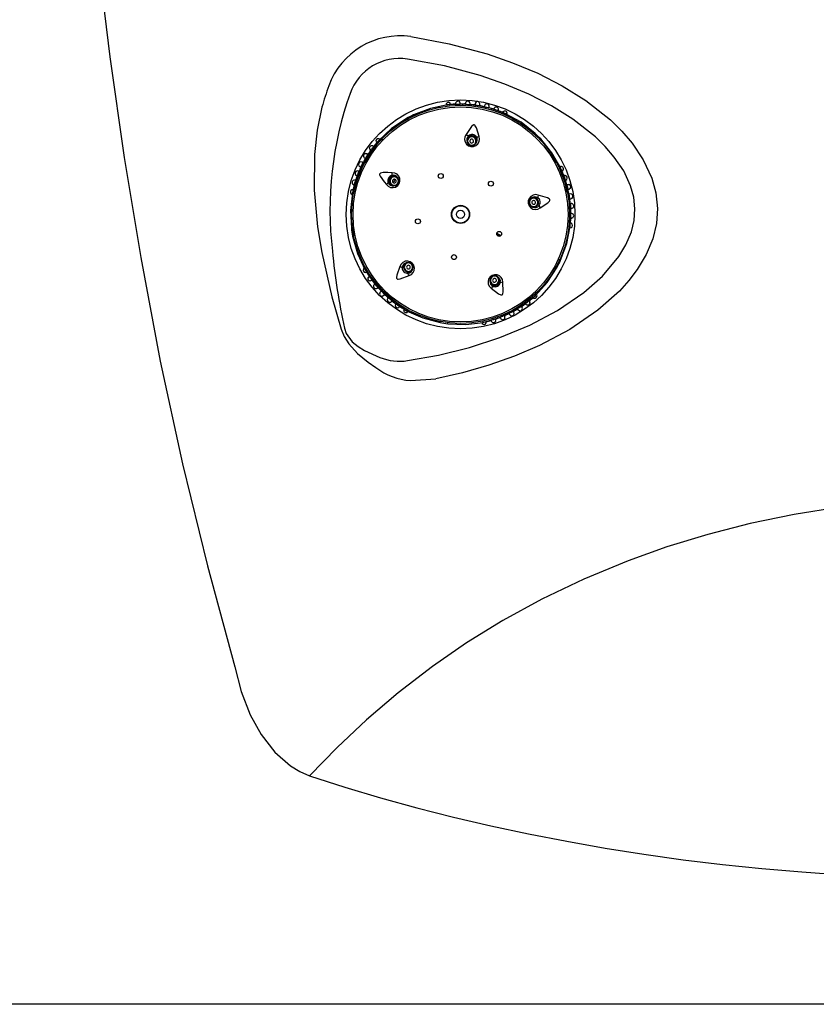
# Model space of a CAD drawing. Header units: millimetres. Extents: x 2845.84 to 2846.96, y 2905.71 to 2908.01.
# Tile 3 of 33: x 2846.15 to 2846.36, y 2905.95 to 2906.21. Entities that reach past the tile are written whole.
import ezdxf

# ---------------------------------------------------------------- set-up
doc = ezdxf.new("R2010")
doc.units = ezdxf.units.MM
doc.layers.add('SANINDUSA', color=3, linetype='Continuous')

msp = doc.modelspace()

# ---------------------------------------------------------------- linework, layer by layer
at = {"layer": 'SANINDUSA', "linetype": 'Continuous'}
for p, q in [((2846.258388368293, 2906.189910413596), (2846.258378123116, 2906.189987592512)), ((2846.259404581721, 2906.190071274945), (2846.25878803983, 2906.190044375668)), ((2846.262791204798, 2906.190219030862), (2846.259404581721, 2906.190071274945)), ((2846.259614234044, 2906.190120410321), (2846.259600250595, 2906.190266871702)), ((2846.25964734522, 2906.190049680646), (2846.259640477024, 2906.190127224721)), ((2846.260906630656, 2906.190236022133), (2846.26090206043, 2906.190338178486)), ((2846.26217746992, 2906.190214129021), (2846.262177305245, 2906.190367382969)), ((2846.263455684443, 2906.190413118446), (2846.263447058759, 2906.190210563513)), ((2846.263455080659, 2906.190398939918), (2846.263457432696, 2906.190454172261)), ((2846.264714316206, 2906.190128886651), (2846.264731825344, 2906.190331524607)), ((2846.264730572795, 2906.190317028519), (2846.264735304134, 2906.19037178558)), ((2846.265977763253, 2906.189999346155), (2846.266021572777, 2906.190334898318)), ((2846.267233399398, 2906.189807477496), (2846.267283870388, 2906.190095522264)), ((2846.268521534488, 2906.189751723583), (2846.268477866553, 2906.189553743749)), ((2846.268518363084, 2906.189737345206), (2846.268530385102, 2906.189791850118)), ((2846.249806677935, 2906.18739456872), (2846.249912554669, 2906.187170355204)), ((2846.269711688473, 2906.189253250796), (2846.269774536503, 2906.189488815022)), ((2846.273690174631, 2906.187854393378), (2846.270340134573, 2906.189065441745)), ((2846.270970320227, 2906.18902367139), (2846.270943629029, 2906.188938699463)), ((2846.27103140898, 2906.189132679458), (2846.270967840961, 2906.188930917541)), ((2846.272126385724, 2906.188470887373), (2846.272178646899, 2906.188614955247)), ((2846.274108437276, 2906.187703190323), (2846.273690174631, 2906.187854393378)), ((2846.274065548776, 2906.187358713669), (2846.274047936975, 2906.187243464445)), ((2846.274456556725, 2906.187533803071), (2846.274517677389, 2906.187667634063)), ((2846.240234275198, 2906.180171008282), (2846.23815419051, 2906.177496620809)), ((2846.240614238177, 2906.18065953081), (2846.240234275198, 2906.180171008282)), ((2846.240928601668, 2906.180512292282), (2846.241650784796, 2906.181174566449)), ((2846.240928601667, 2906.180512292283), (2846.241032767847, 2906.180459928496)), ((2846.263974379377, 2906.180959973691), (2846.263931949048, 2906.180682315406)), ((2846.266403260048, 2906.180304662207), (2846.266445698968, 2906.180582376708)), ((2846.283354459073, 2906.181041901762), (2846.283173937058, 2906.180871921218)), ((2846.237781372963, 2906.17695696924), (2846.237576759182, 2906.177089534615)), ((2846.238388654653, 2906.178083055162), (2846.238461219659, 2906.178031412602)), ((2846.239271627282, 2906.179011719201), (2846.239150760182, 2906.179105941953)), ((2846.236488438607, 2906.174771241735), (2846.236230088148, 2906.174908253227)), ((2846.236952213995, 2906.175971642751), (2846.236904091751, 2906.175999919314)), ((2846.236939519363, 2906.175979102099), (2846.23711431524, 2906.175876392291)), ((2846.234758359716, 2906.171360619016), (2846.234706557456, 2906.171379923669)), ((2846.234745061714, 2906.171365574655), (2846.234935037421, 2906.171294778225)), ((2846.235230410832, 2906.17254837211), (2846.235179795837, 2906.172569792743)), ((2846.23540432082, 2906.17247477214), (2846.235217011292, 2906.172554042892)), ((2846.235654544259, 2906.173761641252), (2846.235917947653, 2906.173636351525)), ((2846.288190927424, 2906.173253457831), (2846.288305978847, 2906.173272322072)), ((2846.288305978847, 2906.173272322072), (2846.289700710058, 2906.169512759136)), ((2846.288399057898, 2906.173657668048), (2846.288469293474, 2906.173691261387)), ((2846.288803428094, 2906.172908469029), (2846.288649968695, 2906.173318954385)), ((2846.290053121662, 2906.16956568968), (2846.288803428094, 2906.172908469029)), ((2846.288977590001, 2906.172556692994), (2846.289112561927, 2906.1726152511)), ((2846.289486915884, 2906.171363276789), (2846.289582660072, 2906.171399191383)), ((2846.234724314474, 2906.170673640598), (2846.233772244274, 2906.16724100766)), ((2846.233916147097, 2906.168971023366), (2846.234120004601, 2906.168914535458)), ((2846.233959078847, 2906.16664796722), (2846.235040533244, 2906.170509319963)), ((2846.234027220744, 2906.168913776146), (2846.234113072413, 2906.168890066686)), ((2846.234539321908, 2906.170088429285), (2846.234393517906, 2906.170135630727)), ((2846.243734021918, 2906.170418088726), (2846.243594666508, 2906.170488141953)), ((2846.243895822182, 2906.168937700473), (2846.244146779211, 2906.168811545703)), ((2846.245269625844, 2906.171045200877), (2846.245018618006, 2906.171171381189)), ((2846.245821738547, 2906.169368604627), (2846.245708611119, 2906.169425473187)), ((2846.289700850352, 2906.169512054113), (2846.290288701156, 2906.167040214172)), ((2846.289858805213, 2906.170147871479), (2846.290004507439, 2906.170195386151)), ((2846.290900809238, 2906.165835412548), (2846.290053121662, 2906.16956568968)), ((2846.233772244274, 2906.16724100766), (2846.233653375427, 2906.166812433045)), ((2846.234063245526, 2906.166595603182), (2846.233959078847, 2906.16664796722)), ((2846.291115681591, 2906.166520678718), (2846.290828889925, 2906.166467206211)), ((2846.281612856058, 2906.165579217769), (2846.281335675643, 2906.165533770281)), ((2846.291288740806, 2906.162029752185), (2846.290900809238, 2906.165835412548)), ((2846.291034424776, 2906.165213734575), (2846.291324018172, 2906.165254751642)), ((2846.291379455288, 2906.163971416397), (2846.291177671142, 2906.163951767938)), ((2846.29136480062, 2906.163969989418), (2846.291420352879, 2906.163975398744)), ((2846.281740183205, 2906.163066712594), (2846.282017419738, 2906.163112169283)), ((2846.290847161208, 2906.16295554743), (2846.290937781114, 2906.161968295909)), ((2846.291172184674, 2906.158469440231), (2846.291288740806, 2906.162029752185)), ((2846.291273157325, 2906.162685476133), (2846.291516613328, 2906.162698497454)), ((2846.291341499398, 2906.161416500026), (2846.291443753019, 2906.161417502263)), ((2846.291157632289, 2906.158024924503), (2846.291172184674, 2906.158469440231)), ((2846.291294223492, 2906.160159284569), (2846.291275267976, 2906.160147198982)), ((2846.291275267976, 2906.160147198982), (2846.291428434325, 2906.160142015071)), ((2846.233398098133, 2906.157451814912), (2846.233644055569, 2906.157483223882)), ((2846.234082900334, 2906.155487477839), (2846.233753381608, 2906.157497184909)), ((2846.271752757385, 2906.15601291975), (2846.272743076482, 2906.155470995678)), ((2846.271756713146, 2906.155906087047), (2846.27264669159, 2906.155419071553)), ((2846.271763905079, 2906.156141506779), (2846.272842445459, 2906.15555130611)), ((2846.290816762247, 2906.157959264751), (2846.290701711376, 2906.1579404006)), ((2846.247545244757, 2906.148084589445), (2846.247347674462, 2906.147884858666)), ((2846.236962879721, 2906.146628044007), (2846.237212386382, 2906.146259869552)), ((2846.237200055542, 2906.146881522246), (2846.237282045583, 2906.14696440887)), ((2846.237212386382, 2906.146259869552), (2846.239210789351, 2906.143311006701)), ((2846.249125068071, 2906.14612677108), (2846.249322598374, 2906.146326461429)), ((2846.287679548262, 2906.147172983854), (2846.287462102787, 2906.147292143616)), ((2846.239608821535, 2906.142789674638), (2846.239450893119, 2906.142661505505)), ((2846.270085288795, 2906.143153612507), (2846.270214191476, 2906.142903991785)), ((2846.272435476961, 2906.144051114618), (2846.272306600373, 2906.144300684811)), ((2846.239462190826, 2906.142670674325), (2846.239419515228, 2906.142636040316)), ((2846.240289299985, 2906.141696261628), (2846.2402479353, 2906.141659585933)), ((2846.240278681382, 2906.141686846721), (2846.240430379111, 2906.141821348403)), ((2846.241288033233, 2906.140884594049), (2846.241077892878, 2906.140681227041)), ((2846.281766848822, 2906.140166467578), (2846.281820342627, 2906.140062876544)), ((2846.242191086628, 2906.139991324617), (2846.241958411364, 2906.139745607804)), ((2846.243013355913, 2906.139001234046), (2846.242977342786, 2906.138959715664)), ((2846.243137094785, 2906.139143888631), (2846.243003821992, 2906.138990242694)), ((2846.243997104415, 2906.138185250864), (2846.24396273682, 2906.138141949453)), ((2846.243988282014, 2906.13817413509), (2846.244114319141, 2906.138332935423)), ((2846.244639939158, 2906.137940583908), (2846.247615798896, 2906.135970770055)), ((2846.245139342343, 2906.137583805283), (2846.24504939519, 2906.137459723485)), ((2846.278835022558, 2906.137255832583), (2846.281622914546, 2906.139473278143)), ((2846.279328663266, 2906.137620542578), (2846.279418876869, 2906.137496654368)), ((2846.280433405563, 2906.138269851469), (2846.280377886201, 2906.138339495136)), ((2846.281622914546, 2906.139473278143), (2846.281970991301, 2906.139750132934)), ((2846.246154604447, 2906.136819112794), (2846.246098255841, 2906.136733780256)), ((2846.247268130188, 2906.136152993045), (2846.247193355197, 2906.136026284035)), ((2846.247615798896, 2906.135970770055), (2846.247981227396, 2906.135728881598)), ((2846.248314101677, 2906.136051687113), (2846.248232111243, 2906.135968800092)), ((2846.248383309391, 2906.135602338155), (2846.248346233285, 2906.135533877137)), ((2846.274999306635, 2906.134977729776), (2846.275127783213, 2906.134715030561)), ((2846.276267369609, 2906.135304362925), (2846.276127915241, 2906.135560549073)), ((2846.277226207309, 2906.136198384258), (2846.277352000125, 2906.135989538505)), ((2846.278411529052, 2906.136708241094), (2846.278299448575, 2906.136877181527)), ((2846.278403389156, 2906.136720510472), (2846.278434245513, 2906.136674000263)), ((2846.256804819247, 2906.132593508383), (2846.256850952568, 2906.13283713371)), ((2846.268200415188, 2906.132639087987), (2846.26862140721, 2906.132760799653)), ((2846.26862140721, 2906.132760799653), (2846.272049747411, 2906.133751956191)), ((2846.270255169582, 2906.133183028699), (2846.270297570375, 2906.133035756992)), ((2846.271515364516, 2906.133415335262), (2846.271487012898, 2906.133499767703)), ((2846.272668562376, 2906.133969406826), (2846.2727416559, 2906.133779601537)), ((2846.272736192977, 2906.133793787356), (2846.272756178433, 2906.133741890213)), ((2846.273940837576, 2906.134228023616), (2846.273843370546, 2906.134451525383)), ((2846.248994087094, 2906.117263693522), (2846.255651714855, 2906.117773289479)), ((2846.888157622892, 2905.952696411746), (2846.051204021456, 2905.952696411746))]:
    msp.add_line(p, q, dxfattribs=at)
at = {"layer": 'SANINDUSA', "linetype": 'Continuous', "flags": 128}
for points in [[(2846.16358524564, 2906.25616225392), (2846.166403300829, 2906.229408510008), (2846.169668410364, 2906.20275281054), (2846.173447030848, 2906.176160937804), (2846.177787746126, 2906.14972733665), (2846.182955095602, 2906.122415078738), (2846.188805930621, 2906.095337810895), (2846.19537858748, 2906.068415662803), (2846.202663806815, 2906.041773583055)], [(2846.249086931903, 2906.20803310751), (2846.259202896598, 2906.206150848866), (2846.26920170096, 2906.203481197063), (2846.275955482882, 2906.201150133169), (2846.282570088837, 2906.198372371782), (2846.289062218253, 2906.195062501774), (2846.295288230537, 2906.191176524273), (2846.301757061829, 2906.186066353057), (2846.304754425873, 2906.183128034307), (2846.307506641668, 2906.179919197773), (2846.310441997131, 2906.175568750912), (2846.312711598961, 2906.170700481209), (2846.313782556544, 2906.166824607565), (2846.314209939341, 2906.16271731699), (2846.31393108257, 2906.158700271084), (2846.312952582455, 2906.154671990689), (2846.311217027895, 2906.150533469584), (2846.308860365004, 2906.146599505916), (2846.306622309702, 2906.143654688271), (2846.304125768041, 2906.140888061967), (2846.298450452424, 2906.135825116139), (2846.291050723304, 2906.130764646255), (2846.283020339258, 2906.126509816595), (2846.276462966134, 2906.123717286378), (2846.269706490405, 2906.12135011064), (2846.262740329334, 2906.119368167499), (2846.255651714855, 2906.117773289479)], [(2846.24820872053, 2906.122541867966), (2846.256408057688, 2906.124018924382), (2846.264528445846, 2906.126026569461), (2846.272603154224, 2906.128640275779), (2846.28049062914, 2906.131914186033), (2846.287831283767, 2906.135792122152), (2846.294772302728, 2906.140523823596), (2846.299666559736, 2906.144863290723), (2846.303947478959, 2906.149986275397), (2846.305833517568, 2906.153112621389), (2846.307284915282, 2906.156538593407), (2846.308015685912, 2906.159497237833), (2846.308243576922, 2906.162621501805), (2846.307930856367, 2906.16565562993), (2846.30709645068, 2906.168681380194), (2846.305273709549, 2906.17258618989), (2846.302796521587, 2906.176255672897), (2846.300416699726, 2906.17903034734), (2846.29778733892, 2906.181610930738), (2846.291887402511, 2906.186273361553), (2846.28622907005, 2906.189809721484), (2846.280243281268, 2906.192873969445), (2846.273931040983, 2906.195535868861), (2846.267426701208, 2906.197784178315), (2846.257930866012, 2906.200320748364), (2846.24820872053, 2906.202130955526)], [(2846.25878803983, 2906.190044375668), (2846.254238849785, 2906.189088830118), (2846.249806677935, 2906.18739456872)], [(2846.262150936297, 2906.190274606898), (2846.262150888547, 2906.19028542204), (2846.262149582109, 2906.190497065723)], [(2846.270340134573, 2906.189065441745), (2846.266600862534, 2906.189872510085), (2846.262791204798, 2906.190219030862)], [(2846.266399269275, 2906.190793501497), (2846.26628968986, 2906.190801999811), (2846.26617577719, 2906.190582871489), (2846.266061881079, 2906.190166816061), (2846.26605806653, 2906.190147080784)], [(2846.225614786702, 2906.189437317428), (2846.22436286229, 2906.183316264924), (2846.223677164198, 2906.176974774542), (2846.223576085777, 2906.167482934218), (2846.224453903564, 2906.157870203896), (2846.22562082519, 2906.151107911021)], [(2846.281888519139, 2906.182491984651), (2846.278164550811, 2906.18543266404), (2846.274108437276, 2906.187703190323)], [(2846.247974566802, 2906.186448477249), (2846.244027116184, 2906.183815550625), (2846.240614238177, 2906.18065953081)], [(2846.267094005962, 2906.181653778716), (2846.266396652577, 2906.183997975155), (2846.266104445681, 2906.184539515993), (2846.265987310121, 2906.184657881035), (2846.265878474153, 2906.184719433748), (2846.265774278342, 2906.184739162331), (2846.265669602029, 2906.184725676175), (2846.265506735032, 2906.184650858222), (2846.265112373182, 2906.184288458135), (2846.263675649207, 2906.182176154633)], [(2846.264979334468, 2906.179261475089), (2846.265466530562, 2906.179282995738), (2846.265908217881, 2906.179488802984), (2846.266237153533, 2906.179847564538), (2846.266403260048, 2906.180304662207), (2846.266381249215, 2906.180790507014), (2846.266174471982, 2906.181231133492), (2846.26581440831, 2906.181559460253), (2846.265355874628, 2906.181725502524), (2846.264868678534, 2906.181703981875), (2846.264426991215, 2906.181498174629), (2846.264098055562, 2906.181139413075), (2846.263931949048, 2906.180682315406), (2846.263953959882, 2906.180196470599), (2846.264160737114, 2906.179755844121), (2846.264520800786, 2906.17942751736), (2846.264979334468, 2906.179261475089)], [(2846.265238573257, 2906.180957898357), (2846.26504369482, 2906.180949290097), (2846.264867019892, 2906.180866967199), (2846.264735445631, 2906.180723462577), (2846.264669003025, 2906.180540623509), (2846.264677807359, 2906.180346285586), (2846.264760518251, 2906.180170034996), (2846.26490454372, 2906.180038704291), (2846.265087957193, 2906.179972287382), (2846.265282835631, 2906.179980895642), (2846.265459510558, 2906.18006321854), (2846.265591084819, 2906.180206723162), (2846.265657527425, 2906.18038956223), (2846.265648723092, 2906.180583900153), (2846.265566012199, 2906.180760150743), (2846.26542198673, 2906.180891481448), (2846.265238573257, 2906.180957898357)], [(2846.288649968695, 2906.173318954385), (2846.286335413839, 2906.177350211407), (2846.283354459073, 2906.181041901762)], [(2846.23815419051, 2906.177496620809), (2846.236231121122, 2906.174189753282), (2846.234724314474, 2906.170673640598)], [(2846.235041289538, 2906.170511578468), (2846.236514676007, 2906.17404719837), (2846.238473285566, 2906.177338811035)], [(2846.237712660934, 2906.176969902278), (2846.237658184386, 2906.177004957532), (2846.237450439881, 2906.17713816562)], [(2846.244199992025, 2906.172119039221), (2846.243023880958, 2906.172185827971), (2846.242252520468, 2906.172199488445), (2846.241743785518, 2906.172179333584), (2846.241405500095, 2906.172137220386), (2846.241070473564, 2906.172035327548), (2846.240954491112, 2906.17195876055), (2846.240874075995, 2906.171855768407), (2846.240840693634, 2906.171742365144), (2846.240848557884, 2906.17158321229), (2846.24100002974, 2906.171193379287), (2846.242083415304, 2906.169697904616), (2846.242646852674, 2906.169029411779)], [(2846.243594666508, 2906.170488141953), (2846.243464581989, 2906.170018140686), (2846.243523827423, 2906.169534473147), (2846.243763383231, 2906.169110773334), (2846.244146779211, 2906.168811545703), (2846.244615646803, 2906.168682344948), (2846.245098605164, 2906.168742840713), (2846.245522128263, 2906.168983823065), (2846.245821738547, 2906.169368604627)], [(2846.245821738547, 2906.169368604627), (2846.245951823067, 2906.169838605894), (2846.245892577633, 2906.170322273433), (2846.245653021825, 2906.170745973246), (2846.245269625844, 2906.171045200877), (2846.244800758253, 2906.171174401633), (2846.244317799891, 2906.171113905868), (2846.243894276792, 2906.170872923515), (2846.243594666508, 2906.170488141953)], [(2846.244288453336, 2906.170139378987), (2846.244236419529, 2906.16995137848), (2846.244260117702, 2906.169757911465), (2846.244355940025, 2906.16958843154), (2846.244509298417, 2906.169468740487), (2846.244696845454, 2906.169417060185), (2846.244890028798, 2906.169441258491), (2846.245059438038, 2906.169537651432), (2846.245179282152, 2906.169691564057), (2846.245231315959, 2906.169879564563), (2846.245207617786, 2906.170073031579), (2846.245111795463, 2906.170242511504), (2846.244958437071, 2906.170362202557), (2846.244770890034, 2906.170413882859), (2846.24457770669, 2906.170389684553), (2846.24440829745, 2906.170293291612), (2846.244288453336, 2906.170139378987)], [(2846.245716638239, 2906.170627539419), (2846.245832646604, 2906.1701733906), (2846.245821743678, 2906.170052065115)], [(2846.290610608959, 2906.169013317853), (2846.290372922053, 2906.168947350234), (2846.290147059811, 2906.168884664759)], [(2846.233653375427, 2906.166812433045), (2846.233156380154, 2906.162190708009), (2846.233398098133, 2906.157451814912)], [(2846.283236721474, 2906.16282667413), (2846.285250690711, 2906.164214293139), (2846.285675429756, 2906.164659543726), (2846.285751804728, 2906.164807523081), (2846.285776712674, 2906.164930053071), (2846.285763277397, 2906.165035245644), (2846.285718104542, 2906.165130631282), (2846.285596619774, 2906.16526240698), (2846.285130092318, 2906.165525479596), (2846.282677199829, 2906.166239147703)], [(2846.290544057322, 2906.167731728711), (2846.290681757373, 2906.167764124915), (2846.290921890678, 2906.167821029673)], [(2846.280308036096, 2906.164098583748), (2846.280479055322, 2906.163641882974), (2846.280811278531, 2906.163285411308), (2846.281254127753, 2906.16308343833), (2846.281740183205, 2906.163066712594), (2846.282195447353, 2906.163237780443), (2846.282550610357, 2906.163570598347), (2846.282751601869, 2906.164014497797), (2846.282767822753, 2906.164501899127), (2846.282596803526, 2906.164958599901), (2846.282264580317, 2906.165315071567), (2846.281821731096, 2906.165517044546), (2846.281335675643, 2906.165533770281), (2846.280880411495, 2906.165362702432), (2846.280525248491, 2906.165029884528), (2846.28032425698, 2906.164585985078), (2846.280308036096, 2906.164098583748)], [(2846.28200153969, 2906.164376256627), (2846.281933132, 2906.164558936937), (2846.281800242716, 2906.164701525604), (2846.281623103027, 2906.164782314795), (2846.281428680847, 2906.164789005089), (2846.281246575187, 2906.16472057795), (2846.281104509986, 2906.164587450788), (2846.281024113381, 2906.164409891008), (2846.281017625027, 2906.164214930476), (2846.281086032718, 2906.164032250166), (2846.281218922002, 2906.1638896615), (2846.28139606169, 2906.163808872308), (2846.281590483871, 2906.163802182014), (2846.281772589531, 2906.163870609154), (2846.281914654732, 2906.164003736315), (2846.281995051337, 2906.164181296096), (2846.28200153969, 2906.164376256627)], [(2846.291311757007, 2906.160172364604), (2846.291347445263, 2906.160171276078), (2846.291559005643, 2906.160165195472)], [(2846.288605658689, 2906.149015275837), (2846.290251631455, 2906.153465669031), (2846.291157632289, 2906.158024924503)], [(2846.233731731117, 2906.155417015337), (2846.235015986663, 2906.150849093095), (2846.236962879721, 2906.146628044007)], [(2846.22562082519, 2906.151107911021), (2846.228226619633, 2906.139399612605), (2846.230679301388, 2906.130863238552)], [(2846.249310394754, 2906.148091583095), (2846.248903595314, 2906.148360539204), (2846.248425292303, 2906.148453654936), (2846.247948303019, 2906.148356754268), (2846.247545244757, 2906.148084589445), (2846.247277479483, 2906.147678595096), (2846.247185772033, 2906.14720058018), (2846.247284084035, 2906.146723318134), (2846.247557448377, 2906.146319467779), (2846.247964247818, 2906.146050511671), (2846.248442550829, 2906.145957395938), (2846.248919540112, 2906.146054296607), (2846.249322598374, 2906.146326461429), (2846.249590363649, 2906.146732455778), (2846.249682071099, 2906.147210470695), (2846.249583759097, 2906.14768773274), (2846.249310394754, 2906.148091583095)], [(2846.246193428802, 2906.147399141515), (2846.245379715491, 2906.145092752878), (2846.245297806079, 2906.144482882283), (2846.245322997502, 2906.144318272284), (2846.245374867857, 2906.144204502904), (2846.245447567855, 2906.144127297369), (2846.245540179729, 2906.14407668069), (2846.245715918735, 2906.144041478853), (2846.246247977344, 2906.144102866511), (2846.248651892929, 2906.144967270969)], [(2846.24810353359, 2906.14687152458), (2846.248266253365, 2906.146763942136), (2846.24845757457, 2906.146726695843), (2846.248648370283, 2906.146765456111), (2846.248809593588, 2906.14687432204), (2846.248916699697, 2906.147036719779), (2846.248953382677, 2906.147227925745), (2846.248914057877, 2906.147418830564), (2846.24880471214, 2906.147580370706), (2846.248641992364, 2906.147687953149), (2846.248450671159, 2906.147725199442), (2846.248259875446, 2906.147686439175), (2846.248098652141, 2906.147577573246), (2846.247991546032, 2906.147415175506), (2846.247954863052, 2906.147223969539), (2846.247994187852, 2906.147033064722), (2846.24810353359, 2906.14687152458)], [(2846.281970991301, 2906.139750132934), (2846.285089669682, 2906.143197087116), (2846.287679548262, 2906.147172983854)], [(2846.238239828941, 2906.144895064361), (2846.238070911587, 2906.144780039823), (2846.237896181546, 2906.144660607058)], [(2846.238610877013, 2906.143662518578), (2846.238780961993, 2906.143788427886), (2846.238944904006, 2906.14390978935)], [(2846.239210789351, 2906.143311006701), (2846.241761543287, 2906.140460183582), (2846.244639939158, 2906.137940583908)], [(2846.244891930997, 2906.138192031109), (2846.241984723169, 2906.140685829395), (2846.239459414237, 2906.143565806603)], [(2846.270624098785, 2906.144834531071), (2846.270242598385, 2906.14453075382), (2846.270006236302, 2906.144104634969), (2846.26995099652, 2906.143621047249), (2846.270085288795, 2906.143153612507), (2846.270388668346, 2906.142773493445), (2846.270814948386, 2906.142538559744), (2846.271299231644, 2906.142484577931), (2846.271767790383, 2906.142619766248), (2846.272149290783, 2906.142923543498), (2846.272385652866, 2906.143349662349), (2846.272440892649, 2906.143833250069), (2846.272306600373, 2906.144300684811), (2846.272003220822, 2906.144680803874), (2846.271576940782, 2906.144915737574), (2846.271092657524, 2906.144969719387), (2846.270624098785, 2906.144834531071)], [(2846.270319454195, 2906.141656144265), (2846.272261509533, 2906.140169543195), (2846.272816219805, 2906.13990318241), (2846.272980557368, 2906.139876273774), (2846.273104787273, 2906.139890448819), (2846.273200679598, 2906.139935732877), (2846.273277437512, 2906.140008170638), (2846.273365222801, 2906.140164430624), (2846.273471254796, 2906.1406894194), (2846.27339200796, 2906.143242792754)], [(2846.271411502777, 2906.14330971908), (2846.271564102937, 2906.14343122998), (2846.27165864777, 2906.143601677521), (2846.271680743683, 2906.143795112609), (2846.271627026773, 2906.143982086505), (2846.271505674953, 2906.14413413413), (2846.271335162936, 2906.144228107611), (2846.271141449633, 2906.144249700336), (2846.270954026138, 2906.144195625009), (2846.270801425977, 2906.144074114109), (2846.270706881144, 2906.143903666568), (2846.270684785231, 2906.14371023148), (2846.270738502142, 2906.143523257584), (2846.270859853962, 2906.143371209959), (2846.271030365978, 2906.143277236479), (2846.271224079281, 2906.143255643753), (2846.271411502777, 2906.14330971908)], [(2846.241383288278, 2906.139596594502), (2846.241466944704, 2906.139525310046), (2846.241687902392, 2906.139635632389), (2846.242024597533, 2906.139905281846), (2846.242039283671, 2906.139919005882)], [(2846.247981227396, 2906.135728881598), (2846.252223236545, 2906.133827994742), (2846.256804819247, 2906.132593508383)], [(2846.272049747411, 2906.133751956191), (2846.275549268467, 2906.135296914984), (2846.278835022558, 2906.137255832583)], [(2846.277282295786, 2906.136156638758), (2846.277315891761, 2906.136101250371), (2846.277444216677, 2906.135890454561)], [(2846.258843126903, 2906.132282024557), (2846.263584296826, 2906.132091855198), (2846.268200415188, 2906.132639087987)], [(2846.230679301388, 2906.130863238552), (2846.231530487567, 2906.128882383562), (2846.232718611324, 2906.127015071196), (2846.23505372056, 2906.124423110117), (2846.23779469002, 2906.122137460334), (2846.239856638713, 2906.120697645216)], [(2846.231573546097, 2906.131072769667), (2846.232043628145, 2906.129708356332), (2846.233606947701, 2906.127534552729), (2846.235165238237, 2906.126263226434), (2846.236894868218, 2906.12522477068), (2846.240944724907, 2906.123397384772)], [(2846.399891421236, 2906.086490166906), (2846.38726543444, 2906.086193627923), (2846.374694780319, 2906.085322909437), (2846.362320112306, 2906.08390525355), (2846.350282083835, 2906.081967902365), (2846.338680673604, 2906.079545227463), (2846.327462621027, 2906.076666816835), (2846.316692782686, 2906.07338125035), (2846.306436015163, 2906.06973710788), (2846.294711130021, 2906.064892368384), (2846.283690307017, 2906.059618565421), (2846.273368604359, 2906.053980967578), (2846.263741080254, 2906.04804484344), (2846.254802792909, 2906.041875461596), (2846.245776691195, 2906.03492458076), (2846.237402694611, 2906.027763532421), (2846.229615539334, 2906.020434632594), (2846.222349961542, 2906.012980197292)], [(2846.202663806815, 2906.041773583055), (2846.204291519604, 2906.035276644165), (2846.206674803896, 2906.029093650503), (2846.2095564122, 2906.023892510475), (2846.213218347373, 2906.019234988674), (2846.217358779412, 2906.015644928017), (2846.219755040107, 2906.014169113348), (2846.222349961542, 2906.012980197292)], [(2846.222349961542, 2906.012980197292), (2846.231644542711, 2906.010020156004), (2846.241087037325, 2906.007220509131), (2846.250669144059, 2906.004583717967), (2846.26038243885, 2906.002112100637), (2846.270218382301, 2905.99980783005), (2846.280168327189, 2905.997672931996), (2846.290223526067, 2905.995709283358), (2846.300375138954, 2905.993918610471), (2846.310614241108, 2905.992302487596), (2846.320931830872, 2905.990862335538), (2846.331318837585, 2905.989599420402), (2846.341766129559, 2905.988514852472), (2846.352264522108, 2905.987609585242), (2846.362804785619, 2905.986884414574)]]:
    msp.add_lwpolyline(points, dxfattribs=at)
at = {"layer": 'SANINDUSA', "linetype": 'Continuous'}
for centre, radius in [((2846.26220872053, 2906.161130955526), 0.03020728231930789), ((2846.26220872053, 2906.161130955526), 0.02879663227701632), ((2846.26220872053, 2906.161130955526), 0.02837947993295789), ((2846.256978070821, 2906.171260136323), 0.0006500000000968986), ((2846.270225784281, 2906.169235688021), 0.0006500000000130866), ((2846.26220872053, 2906.161130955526), 0.002400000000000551), ((2846.26220872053, 2906.161130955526), 0.002280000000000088), ((2846.26220872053, 2906.161130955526), 0.001079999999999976), ((2846.250958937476, 2906.159286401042), 0.0006499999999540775), ((2846.272394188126, 2906.15601077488), 0.0006499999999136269), ((2846.260486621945, 2906.149861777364), 0.0006499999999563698)]:
    msp.add_circle(centre, radius, dxfattribs=at)
for centre, radius, start, end in [((2846.246199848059, 2906.188292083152), 0.0199510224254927, 81.67959673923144, 160.2190983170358), ((2846.246144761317, 2906.188383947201), 0.01390108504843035, 81.46145739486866, 160.4372394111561), ((2846.319086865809, 2906.162336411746), 0.09732157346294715, 160.361932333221, 163.8312320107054), ((2846.319086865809, 2906.162336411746), 0.09135444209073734, 160.361932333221, 186.8503730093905), ((2846.259016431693, 2906.19005238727), 0.0006416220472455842, 43.13901853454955, 189.420699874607), ((2846.26220872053, 2906.161130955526), 0.02911556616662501, 96.34876385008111, 97.50183796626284), ((2846.259066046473, 2906.189817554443), 0.000358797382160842, 140.7895384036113, 198.650718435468), ((2846.259398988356, 2906.188437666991), 0.001664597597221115, 84.02920079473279, 99.21777277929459), ((2846.259048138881, 2906.190111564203), 0.0005383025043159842, 358.6098062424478, 63.48763516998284), ((2846.26220872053, 2906.161130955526), 0.02911556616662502, 92.24605775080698, 95.53497597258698), ((2846.261548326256, 2906.190345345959), 0.0006467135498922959, 38.67797537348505, 185.3634989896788), ((2846.260012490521, 2906.257438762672), 0.06722323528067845, 270.8977293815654, 271.7084592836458), ((2846.261555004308, 2906.190361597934), 0.0005800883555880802, 348.2570280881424, 58.32894662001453), ((2846.26220872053, 2906.161130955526), 0.02911556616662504, 87.44804295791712, 90.37324440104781), ((2846.263395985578, 2906.189950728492), 0.0006616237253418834, 156.0762149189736, 182.4210938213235), ((2846.264093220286, 2906.190364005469), 0.0006391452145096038, 356.1469586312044, 176.5628419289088), ((2846.264784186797, 2906.201244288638), 0.01110413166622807, 263.38888415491, 269.3577752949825), ((2846.26220872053, 2906.161130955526), 0.02911556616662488, 82.4994164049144, 85.17517622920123), ((2846.267747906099, 2906.197379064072), 0.007589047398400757, 256.5115305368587, 266.1125962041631), ((2846.266648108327, 2906.19024980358), 0.0006537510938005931, 347.051393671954, 132.7235065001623), ((2846.26220872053, 2906.161130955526), 0.02911556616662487, 77.44234651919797, 80.08612321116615), ((2846.269161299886, 2906.189635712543), 0.0006506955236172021, 23.99459966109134, 170.6726839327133), ((2846.271711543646, 2906.20019012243), 0.01110674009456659, 253.3884753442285, 259.3580548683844), ((2846.269071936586, 2906.189610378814), 0.0006802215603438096, 330.6014841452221, 39.42689413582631), ((2846.26220872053, 2906.161130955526), 0.0290464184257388, 115.2773312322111, 119.3472917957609), ((2846.26220872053, 2906.161130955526), 0.0291155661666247, 72.25741134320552, 75.1707091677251), ((2846.269682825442, 2906.188990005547), 0.0006616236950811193, 340.2020370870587, 6.546917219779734), ((2846.27192275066, 2906.188652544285), 0.0009647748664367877, 127.8249635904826, 165.972908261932), ((2846.293309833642, 2906.253073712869), 0.06795093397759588, 250.9075686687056, 251.7079655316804), ((2846.271564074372, 2906.188815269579), 0.000646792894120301, 337.3041752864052, 123.1449180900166), ((2846.26220872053, 2906.161130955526), 0.02911556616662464, 66.98269655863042, 70.38685128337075), ((2846.273904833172, 2906.187773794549), 0.0006416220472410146, 13.13901876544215, 159.4206997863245), ((2846.273428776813, 2906.186184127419), 0.001664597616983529, 54.02920087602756, 69.2177727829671), ((2846.273779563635, 2906.187572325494), 0.0003539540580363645, 325.3338311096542, 21.69851269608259), ((2846.273961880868, 2906.187809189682), 0.0005383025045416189, 328.609806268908, 33.48763535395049), ((2846.2550441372, 2906.190217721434), 0.008011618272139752, 208.0649565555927, 210.6266439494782), ((2846.265243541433, 2906.18099040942), 0.001965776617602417, 142.9009847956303, 19.72214669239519), ((2846.265165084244, 2906.18452591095), 0.002782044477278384, 237.6307030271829, 252.3881884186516), ((2846.265184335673, 2906.180813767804), 0.001366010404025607, 129.0727031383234, 207.8275337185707), ((2846.265215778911, 2906.18080902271), 0.001237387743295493, 349.5960643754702, 173.1418057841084), ((2846.265213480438, 2906.180793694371), 0.001400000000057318, 33.14223159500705, 129.480899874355), ((2846.287545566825, 2906.177036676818), 0.007858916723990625, 136.0400650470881, 138.6515354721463), ((2846.26220872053, 2906.161130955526), 0.02904641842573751, 43.27733124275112, 47.35085840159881), ((2846.23877033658, 2906.17858334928), 0.0006467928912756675, 49.30417550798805, 195.1449307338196), ((2846.26220872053, 2906.161130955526), 0.02911556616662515, 139.0916450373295, 142.3900774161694), ((2846.240503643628, 2906.180461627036), 0.0006341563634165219, 48.1342949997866, 228.5747276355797), ((2846.240638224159, 2906.180301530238), 0.0003588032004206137, 35.97292665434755, 93.833079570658), ((2846.265162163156, 2906.180479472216), 0.00110502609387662, 81.1424518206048, 261.4806796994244), ((2846.265168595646, 2906.180478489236), 0.001105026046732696, 261.1432817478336, 81.47984977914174), ((2846.265251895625, 2906.180802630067), 0.001363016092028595, 317.3381555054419, 33.71058179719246), ((2846.266374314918, 2906.184341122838), 0.002782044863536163, 270.2349440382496, 284.9924276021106), ((2846.2372475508, 2906.176551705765), 0.0006506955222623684, 95.99459481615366, 242.672683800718), ((2846.23724402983, 2906.176458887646), 0.000680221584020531, 42.60148561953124, 111.4268889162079), ((2846.227992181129, 2906.182242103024), 0.01111333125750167, 325.3898827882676, 331.357477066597), ((2846.26220872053, 2906.161130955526), 0.02911556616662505, 144.257336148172, 147.1672528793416), ((2846.238022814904, 2906.176848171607), 0.0006616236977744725, 52.20203712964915, 78.54691713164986), ((2846.238754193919, 2906.178588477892), 0.0005797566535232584, 175.5199420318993, 246.6377049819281), ((2846.184586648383, 2906.218964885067), 0.0676888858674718, 322.9063897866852, 323.7091715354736), ((2846.235933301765, 2906.174339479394), 0.0006416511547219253, 63.15070180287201, 243.5593041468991), ((2846.229446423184, 2906.177600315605), 0.007589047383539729, 328.511530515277, 338.1125961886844), ((2846.26220872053, 2906.161130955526), 0.02911556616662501, 149.4419979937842, 152.0883879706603), ((2846.234988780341, 2906.171956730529), 0.0006391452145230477, 68.14695869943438, 248.5628419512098), ((2846.26220872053, 2906.161130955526), 0.02911556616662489, 159.4454356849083, 162.3737525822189), ((2846.224858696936, 2906.175974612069), 0.01109972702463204, 335.3872157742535, 341.3585441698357), ((2846.26220872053, 2906.161130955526), 0.02911556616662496, 154.5013599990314, 157.1745647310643), ((2846.244259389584, 2906.170153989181), 0.001965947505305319, 214.891779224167, 91.73135220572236), ((2846.244436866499, 2906.170064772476), 0.001399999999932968, 105.1422313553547, 201.4808997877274), ((2846.241421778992, 2906.172265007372), 0.002782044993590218, 342.2349445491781, 356.992427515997), ((2846.244441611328, 2906.17012005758), 0.001348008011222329, 29.33720546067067, 105.9507467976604), ((2846.28852015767, 2906.172984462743), 0.0003587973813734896, 68.78953835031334, 126.6507185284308), ((2846.288728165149, 2906.173104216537), 0.0006416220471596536, 331.1390186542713, 117.42069983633), ((2846.26220872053, 2906.161130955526), 0.02911556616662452, 20.25460314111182, 23.74717055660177), ((2846.288794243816, 2906.173092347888), 0.0005383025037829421, 286.6098062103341, 351.4876353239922), ((2846.289745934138, 2906.170780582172), 0.0006366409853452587, 289.1429465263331, 109.5666445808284), ((2846.234214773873, 2906.169514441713), 0.0006467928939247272, 69.3041753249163, 215.1449190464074), ((2846.23436488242, 2906.16987857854), 0.0009647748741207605, 219.824964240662, 257.9729081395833), ((2846.26220872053, 2906.161130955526), 0.02911556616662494, 164.2485559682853, 167.6435611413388), ((2846.169616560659, 2906.188897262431), 0.06755618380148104, 342.9006188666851, 343.7075075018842), ((2846.235166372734, 2906.171165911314), 0.000661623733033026, 228.0762150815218, 254.4210936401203), ((2846.240872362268, 2906.171172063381), 0.002782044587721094, 309.6307034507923, 324.388188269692), ((2846.244425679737, 2906.170055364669), 0.001386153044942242, 201.2883700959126, 278.8808607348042), ((2846.244422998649, 2906.17007169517), 0.001237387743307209, 61.59606438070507, 245.1418057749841), ((2846.244719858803, 2906.169918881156), 0.001105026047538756, 153.1432817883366, 333.479849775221), ((2846.244722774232, 2906.169924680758), 0.001105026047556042, 333.1432817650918, 153.4798497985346), ((2846.244348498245, 2906.170108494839), 0.0004879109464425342, 268.9379962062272, 333.3849981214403), ((2846.244362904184, 2906.170108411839), 0.0004750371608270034, 332.6155159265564, 39.97667465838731), ((2846.244562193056, 2906.169980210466), 0.001250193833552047, 313.4209491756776, 358.2097949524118), ((2846.353850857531, 2906.193240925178), 0.06799513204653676, 198.9060842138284, 199.7070161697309), ((2846.289984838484, 2906.168907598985), 0.000661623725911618, 84.07621493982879, 110.4210937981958), ((2846.26220872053, 2906.161130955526), 0.02911556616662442, 15.44194988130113, 18.38042963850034), ((2846.301162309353, 2906.1710789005), 0.01111198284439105, 191.3895605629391, 197.357613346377), ((2846.290714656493, 2906.167558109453), 0.001403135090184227, 77.72937452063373, 108.4607985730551), ((2846.290667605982, 2906.168391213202), 0.0006407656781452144, 319.3398303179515, 68.1543351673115), ((2846.233746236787, 2906.167019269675), 0.0006341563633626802, 78.13429498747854, 258.5747276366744), ((2846.233950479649, 2906.167004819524), 0.0003539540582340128, 212.9246189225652, 269.2893004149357), ((2846.282033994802, 2906.164381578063), 0.001965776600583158, 70.90099517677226, 307.7221470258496), ((2846.285372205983, 2906.165548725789), 0.002782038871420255, 165.6306810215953, 180.3881931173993), ((2846.26220872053, 2906.161130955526), 0.02911556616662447, 10.5027143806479, 13.16812836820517), ((2846.290293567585, 2906.169194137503), 0.001457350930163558, 280.535714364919, 309.4056780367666), ((2846.298344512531, 2906.167055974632), 0.007538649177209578, 184.4793613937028, 194.1447653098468), ((2846.291229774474, 2906.165889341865), 0.0006416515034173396, 279.1504403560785, 99.55954489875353), ((2846.281522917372, 2906.164301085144), 0.001105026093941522, 9.142451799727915, 189.4806796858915), ((2846.281523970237, 2906.164294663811), 0.001105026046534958, 189.1432862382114, 9.479845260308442), ((2846.281841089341, 2906.164364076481), 0.001385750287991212, 57.27526049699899, 136.3539025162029), ((2846.281862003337, 2906.164466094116), 0.001127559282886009, 49.37752376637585, 102.7165249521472), ((2846.281837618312, 2906.164349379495), 0.001400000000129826, 321.1422201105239, 57.48091798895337), ((2846.26220872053, 2906.161130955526), 0.02911556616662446, 5.444801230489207, 8.121790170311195), ((2846.302307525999, 2906.164164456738), 0.01112159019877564, 181.3924094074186, 187.3563510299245), ((2846.291466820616, 2906.16332711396), 0.0006506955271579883, 311.994613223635, 98.6726841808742), ((2846.281866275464, 2906.164301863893), 0.001348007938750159, 245.3372048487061, 321.9507365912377), ((2846.28557014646, 2906.16434157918), 0.002782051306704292, 198.2349720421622, 212.992419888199), ((2846.290987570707, 2906.162705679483), 0.0007399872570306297, 266.1432171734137, 294.0161186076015), ((2846.26220872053, 2906.161130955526), 0.02911556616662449, 0.2499133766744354, 3.164613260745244), ((2846.291415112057, 2906.163404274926), 0.0006802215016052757, 258.601480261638, 327.4269082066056), ((2846.25177649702, 2906.161544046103), 0.03954824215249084, 358.0730986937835, 359.5857688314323), ((2846.291428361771, 2906.160771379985), 0.0006467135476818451, 306.6779657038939, 93.36349877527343), ((2846.291130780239, 2906.158250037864), 0.0006341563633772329, 264.1342949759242, 84.57472763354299), ((2846.26220872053, 2906.161130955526), 0.02911556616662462, 355.2740333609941, 358.488962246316), ((2846.291444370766, 2906.160764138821), 0.0005800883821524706, 256.2570306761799, 326.3289362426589), ((2846.26220872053, 2906.161130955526), 0.02904641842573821, 187.27733123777, 191.3480398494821), ((2846.290931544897, 2906.158297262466), 0.0003539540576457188, 253.3338310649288, 309.6985126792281), ((2846.232361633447, 2906.163155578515), 0.007858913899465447, 280.0400645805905, 282.6515359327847), ((2846.398076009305, 2906.167575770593), 0.1704568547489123, 185.4318823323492, 192.3655493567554), ((2846.248080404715, 2906.146848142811), 0.001965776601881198, 286.9009943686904, 163.7221469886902), ((2846.248158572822, 2906.147018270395), 0.001337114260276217, 101.1278885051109, 178.23650116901), ((2846.248441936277, 2906.147218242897), 0.001105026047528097, 45.14328172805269, 225.4798497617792), ((2846.248446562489, 2906.147213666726), 0.001105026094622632, 225.142451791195, 45.48067968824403), ((2846.26220872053, 2906.161130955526), 0.02904641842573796, 331.2773312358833, 335.3465416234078), ((2846.285165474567, 2906.141949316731), 0.007858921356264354, 64.04006581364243, 66.6515346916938), ((2846.237116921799, 2906.146461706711), 0.000634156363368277, 120.134294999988, 300.5747276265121), ((2846.237305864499, 2906.146540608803), 0.0003539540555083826, 109.3338309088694, 165.6985128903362), ((2846.26220872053, 2906.161130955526), 0.02911556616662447, 210.8754047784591, 214.3782889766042), ((2846.245196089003, 2906.144802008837), 0.00278204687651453, 54.23495286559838, 68.9924251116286), ((2846.248220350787, 2906.146989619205), 0.001399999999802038, 177.1422298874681, 273.4808997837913), ((2846.248269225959, 2906.146880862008), 0.00112755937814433, 265.3775159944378, 318.7165242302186), ((2846.248236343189, 2906.146952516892), 0.001362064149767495, 272.9041648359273, 352.046076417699), ((2846.246065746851, 2906.143941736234), 0.00278206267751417, 21.63077291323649, 36.38816190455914), ((2846.238341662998, 2906.144224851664), 0.0006380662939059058, 160.3384266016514, 269.1606044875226), ((2846.238750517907, 2906.143805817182), 0.001159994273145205, 122.8518330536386, 153.4195375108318), ((2846.238357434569, 2906.144218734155), 0.0005791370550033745, 247.0109410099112, 318.693711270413), ((2846.183021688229, 2906.105044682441), 0.06792778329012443, 34.90493104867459, 35.70694923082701), ((2846.26220872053, 2906.161130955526), 0.02911556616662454, 216.2531494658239, 219.1751846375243), ((2846.239786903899, 2906.142985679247), 0.0006616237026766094, 124.2020372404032, 150.5469170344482), ((2846.271426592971, 2906.143280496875), 0.001965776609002, 358.9009842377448, 235.7221384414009), ((2846.271298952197, 2906.143415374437), 0.001348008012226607, 173.3372054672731, 249.9507469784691), ((2846.271186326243, 2906.143738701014), 0.001105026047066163, 117.1432817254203, 297.479849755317), ((2846.271342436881, 2906.143443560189), 0.001237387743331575, 205.5960643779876, 29.14180579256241), ((2846.271192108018, 2906.143741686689), 0.001105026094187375, 297.1424518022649, 117.4806796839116), ((2846.271335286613, 2906.143457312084), 0.001400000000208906, 249.1422318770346, 345.4809169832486), ((2846.271363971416, 2906.143458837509), 0.001372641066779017, 345.1190987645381, 64.06419899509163), ((2846.273568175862, 2906.140466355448), 0.002782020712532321, 93.63061108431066, 108.3882194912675), ((2846.239871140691, 2906.142179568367), 0.0006391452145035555, 130.1469586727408, 310.5628419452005), ((2846.231566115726, 2906.135119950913), 0.01110200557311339, 37.38817597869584, 43.35809533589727), ((2846.26220872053, 2906.161130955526), 0.02911556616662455, 221.4471575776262, 224.0840988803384), ((2846.24150155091, 2906.140182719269), 0.0006537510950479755, 131.0513934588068, 276.7235034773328), ((2846.236421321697, 2906.135061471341), 0.007589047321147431, 40.51153047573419, 50.11259623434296), ((2846.272481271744, 2906.139905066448), 0.002782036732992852, 126.2349115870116, 140.9924378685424), ((2846.26220872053, 2906.161130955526), 0.0291155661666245, 226.4951405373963, 229.1722469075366), ((2846.243501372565, 2906.138588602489), 0.0006391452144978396, 140.1469586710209, 320.5628419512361), ((2846.236538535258, 2906.130181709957), 0.01111783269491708, 47.39286407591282, 53.35601983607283), ((2846.26220872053, 2906.161130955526), 0.02911556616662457, 231.4511264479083, 236.2448955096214), ((2846.244308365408, 2906.138513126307), 0.0006616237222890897, 300.076214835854, 326.4210938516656), ((2846.249672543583, 2906.142776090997), 0.006892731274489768, 228.8769377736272, 238.1261826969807), ((2846.26220872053, 2906.161130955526), 0.029115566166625, 303.4464291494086, 306.3911470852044), ((2846.27992860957, 2906.137894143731), 0.0006467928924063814, 213.3041754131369, 359.1449256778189), ((2846.320746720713, 2906.084319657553), 0.06746508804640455, 126.9048897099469, 127.709990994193), ((2846.26220872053, 2906.161130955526), 0.02911556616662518, 308.2564618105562, 311.5044857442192), ((2846.279942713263, 2906.137884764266), 0.0005797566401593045, 339.5199366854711, 50.63770635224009), ((2846.281774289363, 2906.139637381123), 0.0006341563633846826, 222.1342949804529, 42.57472762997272), ((2846.26220872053, 2906.161130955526), 0.02911556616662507, 312.3064935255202, 313.4608912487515), ((2846.281617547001, 2906.139769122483), 0.0003539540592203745, 356.9246188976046, 53.28930029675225), ((2846.245602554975, 2906.137138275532), 0.0006366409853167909, 145.1429464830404, 325.566644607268), ((2846.26220872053, 2906.161130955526), 0.02911556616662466, 236.2448955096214, 239.3505893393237), ((2846.247791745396, 2906.135856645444), 0.0006416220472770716, 187.1390187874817, 333.4206997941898), ((2846.247731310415, 2906.135827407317), 0.0005383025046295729, 142.6098062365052, 207.487635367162), ((2846.248678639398, 2906.137693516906), 0.002057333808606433, 228.6021006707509, 244.7650714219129), ((2846.26220872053, 2906.161130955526), 0.02911556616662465, 240.2141015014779, 241.460726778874), ((2846.24788963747, 2906.136075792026), 0.0003587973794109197, 284.7895381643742, 342.6507186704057), ((2846.26220872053, 2906.161130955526), 0.02911556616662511, 293.45062927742, 296.092853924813), ((2846.279033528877, 2906.128549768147), 0.007589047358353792, 112.5115305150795, 122.1125962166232), ((2846.27570220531, 2906.135000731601), 0.0006416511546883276, 207.1507018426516, 27.55930411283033), ((2846.26220872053, 2906.161130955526), 0.02911556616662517, 298.4953333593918, 301.165378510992), ((2846.277927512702, 2906.136410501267), 0.0006802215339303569, 196.601482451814, 265.4269000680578), ((2846.283713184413, 2906.127148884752), 0.01112291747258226, 119.3930718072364, 125.3560352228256), ((2846.277883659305, 2906.136328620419), 0.0006506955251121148, 249.9946052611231, 36.67268404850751), ((2846.278188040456, 2906.137117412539), 0.0006616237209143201, 12.07621483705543, 38.42109390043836), ((2846.26220872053, 2906.161130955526), 0.02904641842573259, 259.2773312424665, 263.3421329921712), ((2846.250908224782, 2906.133388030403), 0.008011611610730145, 352.0649555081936, 354.6266450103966), ((2846.268406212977, 2906.132734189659), 0.0006341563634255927, 192.134294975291, 12.57472769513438), ((2846.268391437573, 2906.132942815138), 0.0003588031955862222, 179.9729033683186, 237.8330799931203), ((2846.26220872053, 2906.161130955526), 0.02911556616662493, 283.1137048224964, 286.374078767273), ((2846.270912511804, 2906.133234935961), 0.0006467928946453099, 193.3041752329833, 339.1449155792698), ((2846.290809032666, 2906.069340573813), 0.06703326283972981, 106.8963835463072, 107.7091430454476), ((2846.26220872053, 2906.161130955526), 0.0291155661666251, 288.245129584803, 291.1704128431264), ((2846.270526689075, 2906.133155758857), 0.000964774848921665, 343.8249619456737, 21.97290852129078), ((2846.272537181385, 2906.134199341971), 0.0006616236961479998, 196.2020371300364, 222.5469171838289), ((2846.277484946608, 2906.123933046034), 0.01112073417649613, 109.3934534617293, 115.3557811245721), ((2846.27335685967, 2906.133990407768), 0.0006507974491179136, 197.9901449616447, 343.8301598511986), ((2846.272734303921, 2906.133851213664), 0.001206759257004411, 352.3531528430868, 28.24861369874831), ((2846.246150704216, 2906.136333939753), 0.01394477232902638, 248.0789656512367, 278.4869044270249), ((2846.250357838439, 2906.134766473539), 0.01755582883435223, 233.2617483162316, 265.5447279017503)]:
    msp.add_arc(centre, radius, start, end, dxfattribs=at)

doc.saveas('drawing.dxf')
